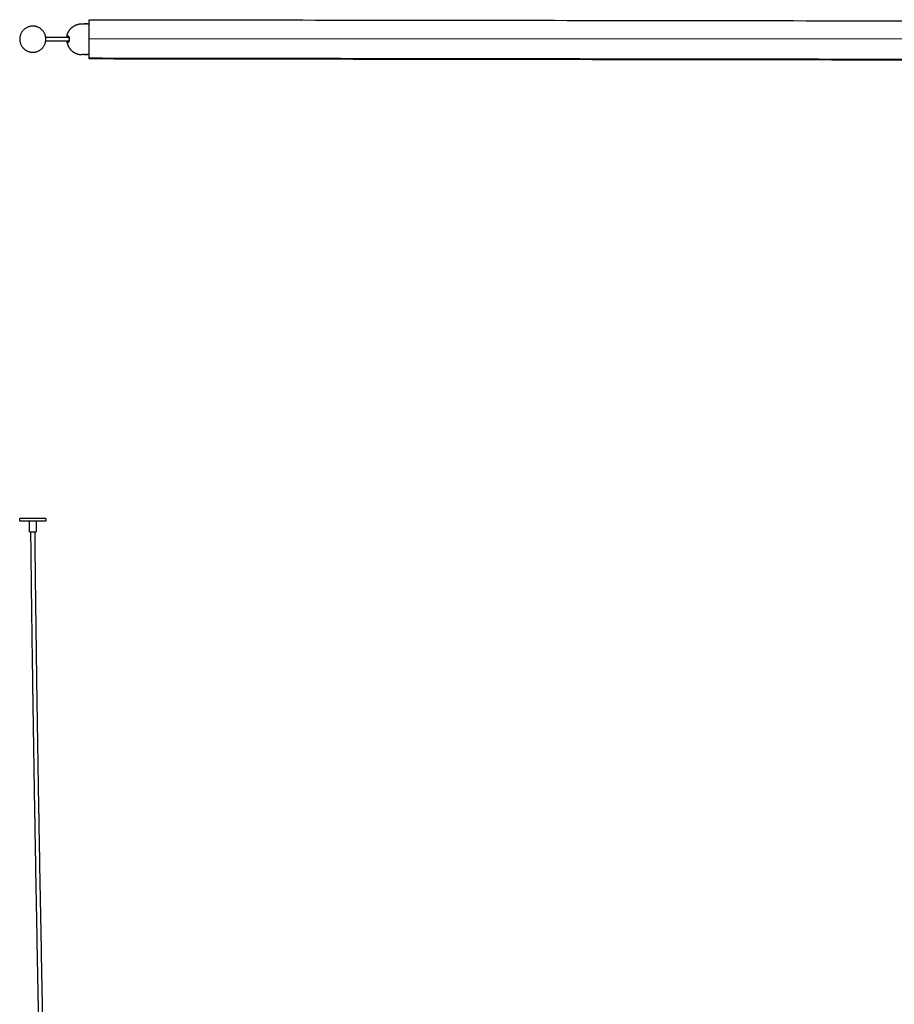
# Model space of a CAD drawing. Header units: millimetres. Extents: x -1080 to 1129, y 3690 to 5607.
# Tile 3 of 9: x -1080 to -428, y 4424 to 5157. Entities that reach past the tile are written whole.
import ezdxf

# ---------------------------------------------------------------- set-up
doc = ezdxf.new("R2010")
doc.units = ezdxf.units.MM
doc.layers.add('Layer 01', color=7, linetype='Continuous')
doc.layers.add('Make2D$Visible$Curvas', color=7, linetype='Continuous')

msp = doc.modelspace()

# ---------------------------------------------------------------- linework, layer by layer
at = {"layer": 'Layer 01'}
msp.add_line((-1028.24, 5143.14), (171.76, 5142.57), dxfattribs=at)
at = {"layer": 'Make2D$Visible$Curvas', "color": 7, "lineweight": -3}
for points, degree in [([(-1028.26, 5157.11), (171.69, 5155.45)], 1), ([(-1028.26, 5156.13), (-1028.26, 5156.61)], 1), ([(-1033.49, 5154.07), (-1031.99, 5154.07)], 1), ([(-1031.21, 5154.01), (-1031.07, 5154.01), (-1030.92, 5154), (-1030.77, 5154)], 3), ([(-1029.49, 5154.07), (-1028.26, 5154.07)], 1), ([(-1028.24, 5142.9), (-1028.24, 5143.14)], 1), ([(-1028.23, 5141.8), (-1028.23, 5142.04)], 1), ([(-1031.99, 5131.07), (-1033.49, 5131.07)], 1), ([(-1030.26, 5131.13), (-1030.4, 5131.14), (-1030.55, 5131.14), (-1030.7, 5131.14)], 3), ([(-1029.49, 5131.07), (-1029.49, 5131.07), (-1029.52, 5131.07), (-1029.58, 5131.08)], 3), ([(-1028.24, 5131.07), (-1029.49, 5131.07)], 1), ([(-1028.21, 5128.34), (-1028.21, 5128.81)], 1), ([(171.74, 5126.68), (-1028.21, 5128.34)], 1), ([(171.75, 5126.18), (-1028.21, 5127.84)], 1), ([(-1079.93, 4783.61), (-1079.93, 4785.61)], 1), ([(-1072.68, 4775.61), (-1072.68, 4783.61)], 1), ([(-1067.68, 4783.61), (-1067.68, 4775.61)], 1), ([(-1060.43, 4785.61), (-1060.43, 4783.61)], 1)]:
    msp.add_open_spline(points, degree=degree, dxfattribs=at)
for points, weights in [([(-1028.26, 5156.61), (-1028.26, 5157.11), (-1028.26, 5157.11)], [1, 0.707106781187, 1]), ([(-1028.24, 5143.14), (-1028.24, 5147.47), (-1028.26, 5156.13)], [1, 0.866025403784, 1]), ([(-1044.76, 5144.82), (-1044.76, 5144.82), (-1043.79, 5144.82)], [1, 0.978210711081, 1]), ([(-1043, 5143.02), (-1043.01, 5142.8), (-1043.01, 5142.57)], [1, 0.999792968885, 1]), ([(-1043.01, 5142.57), (-1043.01, 5142.35), (-1043, 5142.12)], [1, 0.999792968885, 1]), ([(-1028.24, 5131.07), (-1028.24, 5131.07), (-1028.24, 5142.57)], [1, 0.707106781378, 0.999999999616]), ([(-1043.79, 5140.32), (-1044.76, 5140.32), (-1044.76, 5140.32)], [1, 0.978210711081, 1]), ([(-1028.21, 5128.81), (-1028.23, 5137.47), (-1028.23, 5141.8)], [1, 0.866025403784, 1])]:
    msp.add_rational_spline(points, weights, degree=2, dxfattribs=at)
for points, weights, knots in [([(-1060.53, 5143.97), (-1060.43, 5143.27), (-1060.43, 5142.57), (-1060.43, 5132.82), (-1070.18, 5132.82), (-1079.93, 5132.82), (-1079.93, 5142.57), (-1079.93, 5152.32), (-1070.18, 5152.32), (-1061.74, 5152.32), (-1060.53, 5143.97)], [0.947701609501, 0.970974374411, 1, 0.707106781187, 1, 0.707106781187, 1, 0.707106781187, 1, 0.736132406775, 0.947701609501], [-62.778795, -62.778795, -62.778795, -61.261057, -61.261057, -45.945793, -45.945793, -30.630528, -30.630528, -15.315264, -15.315264, -1.517738, -1.517738, -1.517738]), ([(-1044.76, 5144.82), (-1044.56, 5145.84), (-1044.18, 5146.8), (-1043.3, 5149.02), (-1041.62, 5150.7), (-1039.93, 5152.39), (-1037.72, 5153.26), (-1035.68, 5154.07), (-1033.49, 5154.07)], [0.931934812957, 0.907122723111, 0.890165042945, 0.853553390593, 0.853553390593, 0.853553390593, 0.890165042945, 0.926776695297, 1], [2.355097, 2.355097, 2.355097, 4.387102, 4.387102, 9.150558, 9.150558, 13.914014, 13.914014, 18.301116, 18.301116, 18.301116]), ([(-1028.23, 5142.04), (-1028.24, 5142.18), (-1028.24, 5142.47), (-1028.24, 5142.76), (-1028.24, 5142.9)], [1, 0.866025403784, 1, 0.866025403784, 1], [-1.154709, -1.154709, -1.154709, -0.577355, -0.577355, 0, 0, 0]), ([(-1044.76, 5140.32), (-1044.56, 5139.3), (-1044.18, 5138.34), (-1043.98, 5137.83), (-1043.73, 5137.35)], [0.931934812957, 0.907122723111, 0.890165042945, 0.88155206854, 0.874965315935], [2.355097, 2.355097, 2.355097, 4.387102, 4.387102, 5.507716, 5.507716, 5.507716]), ([(-1043.73, 5137.35), (-1042.91, 5135.73), (-1041.62, 5134.44), (-1039.93, 5132.76), (-1037.72, 5131.88), (-1035.68, 5131.07), (-1033.49, 5131.07)], [0.874965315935, 0.853553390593, 0.853553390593, 0.853553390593, 0.890165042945, 0.926776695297, 1], [5.507716, 5.507716, 5.507716, 9.150558, 9.150558, 13.914014, 13.914014, 18.301116, 18.301116, 18.301116]), ([(-1028.21, 5127.84), (-1028.21, 5127.84), (-1028.21, 5127.9), (-1028.21, 5128.05), (-1028.21, 5128.34)], [0.933012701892, 0.933012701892, 1, 0.866025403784, 1], [-0.8660306, -0.8660306, -0.8660306, -0.5773546, -0.5773546, 0, 0, 0]), ([(-1060.43, 4785.61), (-1060.43, 4785.61), (-1070.18, 4785.61), (-1079.93, 4785.61), (-1079.93, 4785.61)], [1, 0.707106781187, 1, 0.707106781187, 1], [-61.261057, -61.261057, -61.261057, -45.945793, -45.945793, -30.630528, -30.630528, -30.630528]), ([(-1060.43, 4783.61), (-1060.43, 4783.61), (-1070.18, 4783.61), (-1079.93, 4783.61), (-1079.93, 4783.61)], [1, 0.707106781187, 1, 0.707106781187, 1], [-61.261057, -61.261057, -61.261057, -45.945793, -45.945793, -30.630528, -30.630528, -30.630528]), ([(-1072.68, 4775.61), (-1072.68, 4775.61), (-1070.18, 4775.61), (-1067.68, 4775.61), (-1067.68, 4775.61)], [1, 0.707106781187, 1, 0.707106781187, 1], [0, 0, 0, 3.926991, 3.926991, 7.853982, 7.853982, 7.853982])]:
    msp.add_rational_spline(points, weights, degree=2, knots=knots, dxfattribs=at)
for points, knots in [([(-1031.99, 5154.07), (-1031.99, 5154.07), (-1031.95, 5154.07), (-1031.89, 5154.06), (-1031.89, 5154.06), (-1031.89, 5154.06)], [0, 0, 0, 0, 0.494393, 0.494393, 0.4943976, 0.4943976, 0.4943976, 0.4943976]), ([(-1029.49, 5154.07), (-1029.49, 5154.07), (-1029.52, 5154.07), (-1029.64, 5154.05), (-1029.74, 5154.05), (-1029.97, 5154.03), (-1030.11, 5154.02), (-1030.41, 5154.01), (-1030.57, 5154), (-1030.82, 5154), (-1030.9, 5154), (-1031.06, 5154.01), (-1031.14, 5154.01), (-1031.37, 5154.02), (-1031.5, 5154.03), (-1031.74, 5154.05), (-1031.83, 5154.05), (-1031.92, 5154.06), (-1031.95, 5154.07), (-1031.98, 5154.07), (-1031.99, 5154.07), (-1031.99, 5154.07)], [0, 0, 0, 0, 0.493806, 0.493806, 0.987612, 0.987612, 1.481418, 1.481418, 1.975223, 1.975223, 2.222126, 2.222126, 2.469029, 2.469029, 2.962835, 2.962835, 3.456641, 3.456641, 3.703544, 3.703544, 3.950447, 3.950447, 3.950447, 3.950447]), ([(-1030.73, 5154), (-1030.57, 5154), (-1030.41, 5154.01), (-1030.26, 5154.01), (-1030.26, 5154.01), (-1030.26, 5154.01)], [1.9821055, 1.9821055, 1.9821055, 1.9821055, 2.4719652, 2.4719652, 2.4727442, 2.4727442, 2.4727442, 2.4727442]), ([(-1060.53, 5143.97), (-1059.97, 5143.97), (-1059.41, 5143.97), (-1058.83, 5143.97), (-1058.49, 5143.97), (-1058.14, 5143.97), (-1057.79, 5143.97), (-1057.46, 5143.97), (-1057.12, 5143.97), (-1056.78, 5143.97), (-1056.46, 5143.97), (-1056.13, 5143.97), (-1055.8, 5143.97), (-1055.65, 5143.97), (-1055.49, 5143.97), (-1055.33, 5143.97), (-1055.18, 5143.97), (-1055.03, 5143.97), (-1054.87, 5143.97), (-1054.73, 5143.97), (-1054.58, 5143.97), (-1054.43, 5143.97), (-1054.29, 5143.97), (-1054.14, 5143.97), (-1054, 5143.97), (-1053.86, 5143.97), (-1053.72, 5143.97), (-1053.58, 5143.97), (-1053.45, 5143.97), (-1053.31, 5143.97), (-1053.18, 5143.97), (-1053.04, 5143.97), (-1052.91, 5143.97), (-1052.78, 5143.97), (-1052.66, 5143.97), (-1052.54, 5143.97), (-1052.41, 5143.97), (-1052.29, 5143.97), (-1052.17, 5143.97), (-1052.05, 5143.97), (-1051.94, 5143.97), (-1051.83, 5143.97), (-1051.71, 5143.97), (-1051.61, 5143.97), (-1051.5, 5143.97), (-1051.39, 5143.97), (-1051.29, 5143.97), (-1051.18, 5143.97), (-1051.08, 5143.97), (-1050.98, 5143.97), (-1050.88, 5143.97), (-1050.78, 5143.97), (-1050.69, 5143.97), (-1050.6, 5143.97), (-1050.51, 5143.97), (-1050.42, 5143.97), (-1050.33, 5143.97), (-1050.24, 5143.97), (-1050.16, 5143.97), (-1050.07, 5143.97), (-1049.99, 5143.97), (-1049.91, 5143.97), (-1049.83, 5143.97), (-1049.75, 5143.97), (-1049.67, 5143.97), (-1049.6, 5143.97), (-1049.52, 5143.97), (-1049.45, 5143.97), (-1049.38, 5143.97), (-1049.31, 5143.97), (-1049.24, 5143.97), (-1049.17, 5143.97), (-1049.11, 5143.97), (-1049.04, 5143.97), (-1048.98, 5143.97), (-1048.92, 5143.97), (-1048.86, 5143.97), (-1048.8, 5143.97), (-1048.74, 5143.97), (-1048.68, 5143.97), (-1048.62, 5143.97), (-1048.57, 5143.97), (-1048.51, 5143.97), (-1048.46, 5143.97), (-1048.41, 5143.97), (-1048.36, 5143.97), (-1048.31, 5143.97), (-1048.26, 5143.97), (-1048.21, 5143.97), (-1048.17, 5143.97), (-1048.12, 5143.97), (-1048.08, 5143.97), (-1048.03, 5143.97), (-1047.99, 5143.97), (-1047.95, 5143.97), (-1047.91, 5143.97), (-1047.86, 5143.97), (-1047.83, 5143.97), (-1047.79, 5143.97), (-1047.75, 5143.97), (-1047.71, 5143.97), (-1047.68, 5143.97), (-1047.64, 5143.97), (-1047.61, 5143.97), (-1047.57, 5143.97), (-1047.54, 5143.97), (-1047.51, 5143.97), (-1047.48, 5143.97), (-1047.45, 5143.97), (-1047.42, 5143.97), (-1047.39, 5143.97), (-1047.36, 5143.97), (-1047.33, 5143.97), (-1047.3, 5143.97), (-1047.27, 5143.97), (-1047.25, 5143.97), (-1047.22, 5143.97), (-1047.2, 5143.97), (-1047.17, 5143.97), (-1047.15, 5143.97), (-1047.12, 5143.97), (-1047.11, 5143.97), (-1047.1, 5143.97), (-1047.09, 5143.97), (-1047.08, 5143.97), (-1047.07, 5143.97), (-1047.06, 5143.97), (-1047.04, 5143.97), (-1047.03, 5143.97), (-1047.02, 5143.97), (-1047.01, 5143.97), (-1047, 5143.97), (-1046.99, 5143.97), (-1046.98, 5143.97), (-1046.97, 5143.97), (-1046.96, 5143.97), (-1046.95, 5143.97), (-1046.94, 5143.97), (-1046.93, 5143.97), (-1046.92, 5143.97), (-1046.91, 5143.97), (-1046.9, 5143.97), (-1046.89, 5143.97), (-1046.88, 5143.97), (-1046.87, 5143.97), (-1046.86, 5143.97), (-1046.85, 5143.97), (-1046.84, 5143.97), (-1046.83, 5143.97), (-1046.82, 5143.97), (-1046.82, 5143.97), (-1046.81, 5143.97), (-1046.8, 5143.97), (-1046.79, 5143.97), (-1046.78, 5143.97), (-1046.77, 5143.97), (-1046.76, 5143.97), (-1046.75, 5143.97), (-1046.74, 5143.97), (-1046.74, 5143.97), (-1046.73, 5143.97), (-1046.72, 5143.97), (-1046.71, 5143.97), (-1046.7, 5143.97), (-1046.69, 5143.97), (-1046.68, 5143.97), (-1046.68, 5143.97), (-1046.67, 5143.97), (-1046.66, 5143.97), (-1046.64, 5143.97), (-1046.63, 5143.97), (-1046.61, 5143.97), (-1046.6, 5143.97), (-1046.59, 5143.97), (-1046.58, 5143.97), (-1046.58, 5143.97), (-1046.57, 5143.97), (-1046.56, 5143.97), (-1046.55, 5143.97), (-1046.54, 5143.97), (-1046.53, 5143.97), (-1046.52, 5143.97), (-1046.52, 5143.97), (-1046.51, 5143.97), (-1046.5, 5143.97), (-1046.49, 5143.97), (-1046.48, 5143.97), (-1046.47, 5143.97), (-1046.47, 5143.97), (-1046.46, 5143.97), (-1046.44, 5143.97), (-1046.42, 5143.97), (-1046.41, 5143.97), (-1046.39, 5143.97), (-1046.37, 5143.97), (-1046.35, 5143.97), (-1046.33, 5143.97), (-1046.32, 5143.97), (-1046.3, 5143.97), (-1046.28, 5143.97), (-1046.26, 5143.97), (-1046.24, 5143.97), (-1046.22, 5143.97), (-1046.2, 5143.97), (-1046.18, 5143.97), (-1046.16, 5143.97), (-1046.14, 5143.97), (-1046.12, 5143.97), (-1046.1, 5143.97), (-1046.08, 5143.97), (-1046.06, 5143.97), (-1046.04, 5143.97), (-1046.01, 5143.97), (-1045.99, 5143.97), (-1045.97, 5143.97), (-1045.94, 5143.97), (-1045.92, 5143.97), (-1045.89, 5143.97), (-1045.87, 5143.97), (-1045.84, 5143.97), (-1045.82, 5143.97), (-1045.79, 5143.97), (-1045.76, 5143.97), (-1045.74, 5143.97), (-1045.71, 5143.97), (-1045.68, 5143.97), (-1045.65, 5143.97), (-1045.62, 5143.97), (-1045.59, 5143.97), (-1045.56, 5143.97), (-1045.53, 5143.97), (-1045.5, 5143.97), (-1045.47, 5143.97), (-1045.43, 5143.97), (-1045.4, 5143.97), (-1045.37, 5143.97), (-1045.33, 5143.97), (-1045.3, 5143.97), (-1045.26, 5143.97), (-1045.22, 5143.97), (-1045.18, 5143.97), (-1045.15, 5143.97), (-1045.11, 5143.97), (-1045.07, 5143.97), (-1045.03, 5143.97), (-1044.99, 5143.97), (-1044.94, 5143.97), (-1044.9, 5143.97), (-1044.86, 5143.97), (-1044.81, 5143.97), (-1044.77, 5143.97), (-1044.72, 5143.97), (-1044.67, 5143.97), (-1044.62, 5143.97), (-1044.58, 5143.97), (-1044.53, 5143.97), (-1044.48, 5143.97), (-1044.42, 5143.97), (-1044.37, 5143.97), (-1044.32, 5143.97), (-1044.26, 5143.97), (-1044.21, 5143.97), (-1044.15, 5143.97), (-1044.1, 5143.97), (-1044.04, 5143.97), (-1043.98, 5143.97), (-1043.92, 5143.97), (-1043.86, 5143.97), (-1043.8, 5143.97), (-1043.73, 5143.97), (-1043.67, 5143.97), (-1043.6, 5143.97), (-1043.54, 5143.97), (-1043.47, 5143.97), (-1043.4, 5143.97), (-1043.33, 5143.97), (-1043.26, 5143.97), (-1043.21, 5143.97), (-1043.16, 5143.97), (-1043.11, 5143.97)], [703.17595, 703.17595, 703.17595, 703.17595, 776.355722, 776.355722, 776.355722, 819.9316, 819.9316, 819.9316, 861.596065, 861.596065, 861.596065, 901.126252, 901.126252, 901.126252, 920.021618, 920.021618, 920.021618, 938.300596, 938.300596, 938.300596, 955.935546, 955.935546, 955.935546, 972.898588, 972.898588, 972.898588, 989.332667, 989.332667, 989.332667, 1005.362487, 1005.362487, 1005.362487, 1020.653488, 1020.653488, 1020.653488, 1035.220158, 1035.220158, 1035.220158, 1049.080863, 1049.080863, 1049.080863, 1062.254501, 1062.254501, 1062.254501, 1074.756858, 1074.756858, 1074.756858, 1086.607229, 1086.607229, 1086.607229, 1097.822766, 1097.822766, 1097.822766, 1108.421228, 1108.421228, 1108.421228, 1118.420891, 1118.420891, 1118.420891, 1127.839462, 1127.839462, 1127.839462, 1136.694422, 1136.694422, 1136.694422, 1145.004074, 1145.004074, 1145.004074, 1152.785933, 1152.785933, 1152.785933, 1160.05634, 1160.05634, 1160.05634, 1166.833784, 1166.833784, 1166.833784, 1173.137703, 1173.137703, 1173.137703, 1178.986097, 1178.986097, 1178.986097, 1184.392436, 1184.392436, 1184.392436, 1189.378596, 1189.378596, 1189.378596, 1193.96211, 1193.96211, 1193.96211, 1198.159332, 1198.159332, 1198.159332, 1201.989207, 1201.989207, 1201.989207, 1205.467205, 1205.467205, 1205.467205, 1208.615783, 1208.615783, 1208.615783, 1211.447362, 1211.447362, 1211.447362, 1213.982076, 1213.982076, 1213.982076, 1216.238962, 1216.238962, 1216.238962, 1218.234192, 1218.234192, 1218.234192, 1219.984656, 1219.984656, 1219.984656, 1221.51192, 1221.51192, 1221.51192, 1222.19558, 1222.19558, 1222.19558, 1222.829196, 1222.829196, 1222.829196, 1223.416837, 1223.416837, 1223.416837, 1223.957547, 1223.957547, 1223.957547, 1224.455645, 1224.455645, 1224.455645, 1224.912956, 1224.912956, 1224.912956, 1225.332373, 1225.332373, 1225.332373, 1225.715688, 1225.715688, 1225.715688, 1226.063313, 1226.063313, 1226.063313, 1226.37914, 1226.37914, 1226.37914, 1226.666066, 1226.666066, 1226.666066, 1226.925538, 1226.925538, 1226.925538, 1227.160708, 1227.160708, 1227.160708, 1227.37219, 1227.37219, 1227.37219, 1227.561537, 1227.561537, 1227.561537, 1227.73497, 1227.73497, 1227.73497, 1228.031099, 1228.031099, 1228.031099, 1228.160568, 1228.160568, 1228.160568, 1228.281412, 1228.281412, 1228.281412, 1228.394893, 1228.394893, 1228.394893, 1228.502468, 1228.502468, 1228.502468, 1228.607175, 1228.607175, 1228.607175, 1228.710528, 1228.710528, 1228.710528, 1228.91269, 1228.91269, 1228.91269, 1229.109617, 1229.109617, 1229.109617, 1229.299911, 1229.299911, 1229.299911, 1229.484871, 1229.484871, 1229.484871, 1229.665839, 1229.665839, 1229.665839, 1229.841996, 1229.841996, 1229.841996, 1230.013056, 1230.013056, 1230.013056, 1230.179145, 1230.179145, 1230.179145, 1230.343696, 1230.343696, 1230.343696, 1230.50347, 1230.50347, 1230.50347, 1230.660855, 1230.660855, 1230.660855, 1230.815093, 1230.815093, 1230.815093, 1230.967733, 1230.967733, 1230.967733, 1231.120958, 1231.120958, 1231.120958, 1231.271524, 1231.271524, 1231.271524, 1231.422426, 1231.422426, 1231.422426, 1231.574414, 1231.574414, 1231.574414, 1231.72809, 1231.72809, 1231.72809, 1231.882856, 1231.882856, 1231.882856, 1232.041523, 1232.041523, 1232.041523, 1232.204336, 1232.204336, 1232.204336, 1232.370614, 1232.370614, 1232.370614, 1232.542199, 1232.542199, 1232.542199, 1232.720811, 1232.720811, 1232.720811, 1232.902435, 1232.902435, 1232.902435, 1233.092927, 1233.092927, 1233.092927, 1233.292969, 1233.292969, 1233.292969, 1233.497177, 1233.497177, 1233.497177, 1233.711979, 1233.711979, 1233.711979, 1233.869305, 1233.869305, 1233.869305, 1233.869305]), ([(-1043, 5143.02), (-1043, 5143.15), (-1043, 5143.27), (-1043.02, 5143.51), (-1043.04, 5143.63), (-1043.1, 5143.97), (-1043.16, 5144.16), (-1043.27, 5144.41), (-1043.31, 5144.48), (-1043.4, 5144.6), (-1043.45, 5144.65), (-1043.54, 5144.74), (-1043.59, 5144.77), (-1043.69, 5144.81), (-1043.74, 5144.82), (-1043.79, 5144.82)], [0, 0, 0, 0, 0.37557, 0.37557, 0.75114, 0.75114, 1.502279, 1.502279, 1.877849, 1.877849, 2.253419, 2.253419, 2.628989, 2.628989, 3.004559, 3.004559, 3.004559, 3.004559]), ([(-1043.79, 5144.82), (-1043.69, 5144.82), (-1043.59, 5144.78), (-1043.4, 5144.61), (-1043.31, 5144.49), (-1043.2, 5144.25), (-1043.16, 5144.16), (-1043.1, 5143.96), (-1043.08, 5143.86), (-1043.04, 5143.63), (-1043.02, 5143.51), (-1043, 5143.27), (-1043, 5143.15), (-1043, 5143.02)], [0, 0, 0, 0, 0.751676, 0.751676, 1.503353, 1.503353, 1.879191, 1.879191, 2.255029, 2.255029, 2.630868, 2.630868, 3.006706, 3.006706, 3.006706, 3.006706]), ([(-1043, 5142.12), (-1043, 5142), (-1043, 5141.87), (-1043.02, 5141.63), (-1043.04, 5141.51), (-1043.1, 5141.18), (-1043.16, 5140.98), (-1043.27, 5140.74), (-1043.31, 5140.66), (-1043.4, 5140.54), (-1043.45, 5140.49), (-1043.54, 5140.41), (-1043.59, 5140.37), (-1043.69, 5140.33), (-1043.74, 5140.32), (-1043.79, 5140.32)], [0, 0, 0, 0, 0.37557, 0.37557, 0.75114, 0.75114, 1.502279, 1.502279, 1.877849, 1.877849, 2.253419, 2.253419, 2.628989, 2.628989, 3.004559, 3.004559, 3.004559, 3.004559]), ([(-1043.79, 5140.32), (-1043.69, 5140.32), (-1043.59, 5140.36), (-1043.4, 5140.53), (-1043.31, 5140.65), (-1043.2, 5140.9), (-1043.16, 5140.99), (-1043.1, 5141.18), (-1043.08, 5141.29), (-1043.04, 5141.51), (-1043.02, 5141.63), (-1043, 5141.87), (-1043, 5141.99), (-1043, 5142.12)], [0, 0, 0, 0, 0.751676, 0.751676, 1.503353, 1.503353, 1.879191, 1.879191, 2.255029, 2.255029, 2.630868, 2.630868, 3.006706, 3.006706, 3.006706, 3.006706]), ([(-1043.11, 5141.17), (-1043.16, 5141.17), (-1043.21, 5141.17), (-1043.26, 5141.17), (-1043.33, 5141.17), (-1043.4, 5141.17), (-1043.47, 5141.17), (-1043.54, 5141.17), (-1043.6, 5141.17), (-1043.67, 5141.17), (-1043.73, 5141.17), (-1043.8, 5141.17), (-1043.86, 5141.17), (-1043.92, 5141.17), (-1043.98, 5141.17), (-1044.04, 5141.17), (-1044.1, 5141.17), (-1044.15, 5141.17), (-1044.21, 5141.17), (-1044.26, 5141.17), (-1044.32, 5141.17), (-1044.37, 5141.17), (-1044.42, 5141.17), (-1044.48, 5141.17), (-1044.53, 5141.17), (-1044.58, 5141.17), (-1044.62, 5141.17), (-1044.67, 5141.17), (-1044.72, 5141.17), (-1044.77, 5141.17), (-1044.81, 5141.17), (-1044.86, 5141.17), (-1044.9, 5141.17), (-1044.94, 5141.17), (-1044.99, 5141.17), (-1045.03, 5141.17), (-1045.07, 5141.17), (-1045.11, 5141.17), (-1045.15, 5141.17), (-1045.18, 5141.17), (-1045.22, 5141.17), (-1045.26, 5141.17), (-1045.3, 5141.17), (-1045.33, 5141.17), (-1045.37, 5141.17), (-1045.4, 5141.17), (-1045.43, 5141.17), (-1045.47, 5141.17), (-1045.5, 5141.17), (-1045.53, 5141.17), (-1045.56, 5141.17), (-1045.59, 5141.17), (-1045.62, 5141.17), (-1045.65, 5141.17), (-1045.68, 5141.17), (-1045.71, 5141.17), (-1045.74, 5141.17), (-1045.76, 5141.17), (-1045.79, 5141.17), (-1045.82, 5141.17), (-1045.84, 5141.17), (-1045.87, 5141.17), (-1045.89, 5141.17), (-1045.92, 5141.17), (-1045.94, 5141.17), (-1045.97, 5141.17), (-1045.99, 5141.17), (-1046.01, 5141.17), (-1046.04, 5141.17), (-1046.06, 5141.17), (-1046.08, 5141.17), (-1046.1, 5141.17), (-1046.12, 5141.17), (-1046.14, 5141.17), (-1046.16, 5141.17), (-1046.18, 5141.17), (-1046.2, 5141.17), (-1046.22, 5141.17), (-1046.24, 5141.17), (-1046.26, 5141.17), (-1046.28, 5141.17), (-1046.3, 5141.17), (-1046.32, 5141.17), (-1046.33, 5141.17), (-1046.35, 5141.17), (-1046.37, 5141.17), (-1046.39, 5141.17), (-1046.41, 5141.17), (-1046.42, 5141.17), (-1046.44, 5141.17), (-1046.46, 5141.17), (-1046.47, 5141.17), (-1046.47, 5141.17), (-1046.48, 5141.17), (-1046.49, 5141.17), (-1046.5, 5141.17), (-1046.51, 5141.17), (-1046.52, 5141.17), (-1046.52, 5141.17), (-1046.53, 5141.17), (-1046.54, 5141.17), (-1046.55, 5141.17), (-1046.56, 5141.17), (-1046.57, 5141.17), (-1046.58, 5141.17), (-1046.58, 5141.17), (-1046.59, 5141.17), (-1046.6, 5141.17), (-1046.61, 5141.17), (-1046.63, 5141.17), (-1046.64, 5141.17), (-1046.66, 5141.17), (-1046.67, 5141.17), (-1046.68, 5141.17), (-1046.68, 5141.17), (-1046.69, 5141.17), (-1046.7, 5141.17), (-1046.71, 5141.17), (-1046.72, 5141.17), (-1046.73, 5141.17), (-1046.74, 5141.17), (-1046.74, 5141.17), (-1046.75, 5141.17), (-1046.76, 5141.17), (-1046.77, 5141.17), (-1046.78, 5141.17), (-1046.79, 5141.17), (-1046.8, 5141.17), (-1046.81, 5141.17), (-1046.82, 5141.17), (-1046.82, 5141.17), (-1046.83, 5141.17), (-1046.84, 5141.17), (-1046.85, 5141.17), (-1046.86, 5141.17), (-1046.87, 5141.17), (-1046.88, 5141.17), (-1046.89, 5141.17), (-1046.9, 5141.17), (-1046.91, 5141.17), (-1046.92, 5141.17), (-1046.93, 5141.17), (-1046.94, 5141.17), (-1046.95, 5141.17), (-1046.96, 5141.17), (-1046.97, 5141.17), (-1046.98, 5141.17), (-1046.99, 5141.17), (-1047, 5141.17), (-1047.01, 5141.17), (-1047.02, 5141.17), (-1047.03, 5141.17), (-1047.04, 5141.17), (-1047.06, 5141.17), (-1047.07, 5141.17), (-1047.08, 5141.17), (-1047.09, 5141.17), (-1047.1, 5141.17), (-1047.11, 5141.17), (-1047.12, 5141.17), (-1047.15, 5141.17), (-1047.17, 5141.17), (-1047.2, 5141.17), (-1047.22, 5141.17), (-1047.25, 5141.17), (-1047.27, 5141.17), (-1047.3, 5141.17), (-1047.33, 5141.17), (-1047.36, 5141.17), (-1047.39, 5141.17), (-1047.42, 5141.17), (-1047.45, 5141.17), (-1047.48, 5141.17), (-1047.51, 5141.17), (-1047.54, 5141.17), (-1047.57, 5141.17), (-1047.61, 5141.17), (-1047.64, 5141.17), (-1047.68, 5141.17), (-1047.71, 5141.17), (-1047.75, 5141.17), (-1047.79, 5141.17), (-1047.83, 5141.17), (-1047.86, 5141.17), (-1047.91, 5141.17), (-1047.95, 5141.17), (-1047.99, 5141.17), (-1048.03, 5141.17), (-1048.08, 5141.17), (-1048.12, 5141.17), (-1048.17, 5141.17), (-1048.21, 5141.17), (-1048.26, 5141.17), (-1048.31, 5141.17), (-1048.36, 5141.17), (-1048.41, 5141.17), (-1048.46, 5141.17), (-1048.51, 5141.17), (-1048.57, 5141.17), (-1048.62, 5141.17), (-1048.68, 5141.17), (-1048.74, 5141.17), (-1048.8, 5141.17), (-1048.86, 5141.17), (-1048.92, 5141.17), (-1048.98, 5141.17), (-1049.04, 5141.17), (-1049.11, 5141.17), (-1049.17, 5141.17), (-1049.24, 5141.17), (-1049.31, 5141.17), (-1049.38, 5141.17), (-1049.45, 5141.17), (-1049.52, 5141.17), (-1049.6, 5141.17), (-1049.67, 5141.17), (-1049.75, 5141.17), (-1049.83, 5141.17), (-1049.91, 5141.17), (-1049.99, 5141.17), (-1050.07, 5141.17), (-1050.16, 5141.17), (-1050.24, 5141.17), (-1050.33, 5141.17), (-1050.42, 5141.17), (-1050.51, 5141.17), (-1050.6, 5141.17), (-1050.69, 5141.17), (-1050.78, 5141.17), (-1050.88, 5141.17), (-1050.98, 5141.17), (-1051.08, 5141.17), (-1051.18, 5141.17), (-1051.29, 5141.17), (-1051.39, 5141.17), (-1051.5, 5141.17), (-1051.61, 5141.17), (-1051.71, 5141.17), (-1051.83, 5141.17), (-1051.94, 5141.17), (-1052.05, 5141.17), (-1052.17, 5141.17), (-1052.29, 5141.17), (-1052.41, 5141.17), (-1052.54, 5141.17), (-1052.66, 5141.17), (-1052.78, 5141.17), (-1052.91, 5141.17), (-1053.04, 5141.17), (-1053.18, 5141.17), (-1053.31, 5141.17), (-1053.45, 5141.17), (-1053.58, 5141.17), (-1053.72, 5141.17), (-1053.86, 5141.17), (-1054, 5141.17), (-1054.14, 5141.17), (-1054.29, 5141.17), (-1054.43, 5141.17), (-1054.58, 5141.17), (-1054.73, 5141.17), (-1054.87, 5141.17), (-1055.03, 5141.17), (-1055.18, 5141.17), (-1055.33, 5141.17), (-1055.49, 5141.17), (-1055.65, 5141.17), (-1055.8, 5141.17), (-1056.13, 5141.17), (-1056.46, 5141.17), (-1056.78, 5141.17), (-1057.12, 5141.17), (-1057.46, 5141.17), (-1057.79, 5141.17), (-1058.14, 5141.17), (-1058.49, 5141.17), (-1058.83, 5141.17), (-1059.41, 5141.17), (-1059.97, 5141.17), (-1060.53, 5141.17)], [3.635039, 3.635039, 3.635039, 3.635039, 3.79236, 3.79236, 3.79236, 4.007163, 4.007163, 4.007163, 4.21137, 4.21137, 4.21137, 4.411413, 4.411413, 4.411413, 4.601905, 4.601905, 4.601905, 4.783529, 4.783529, 4.783529, 4.96214, 4.96214, 4.96214, 5.133725, 5.133725, 5.133725, 5.300003, 5.300003, 5.300003, 5.462817, 5.462817, 5.462817, 5.621484, 5.621484, 5.621484, 5.776249, 5.776249, 5.776249, 5.929925, 5.929925, 5.929925, 6.081913, 6.081913, 6.081913, 6.232815, 6.232815, 6.232815, 6.383382, 6.383382, 6.383382, 6.536607, 6.536607, 6.536607, 6.689247, 6.689247, 6.689247, 6.843485, 6.843485, 6.843485, 7.00087, 7.00087, 7.00087, 7.160644, 7.160644, 7.160644, 7.325195, 7.325195, 7.325195, 7.491284, 7.491284, 7.491284, 7.662344, 7.662344, 7.662344, 7.8385, 7.8385, 7.8385, 8.019469, 8.019469, 8.019469, 8.204429, 8.204429, 8.204429, 8.394722, 8.394722, 8.394722, 8.591649, 8.591649, 8.591649, 8.793812, 8.793812, 8.793812, 8.897165, 8.897165, 8.897165, 9.001872, 9.001872, 9.001872, 9.109447, 9.109447, 9.109447, 9.222928, 9.222928, 9.222928, 9.343772, 9.343772, 9.343772, 9.47324, 9.47324, 9.47324, 9.76937, 9.76937, 9.76937, 9.942802, 9.942802, 9.942802, 10.13215, 10.13215, 10.13215, 10.343632, 10.343632, 10.343632, 10.578802, 10.578802, 10.578802, 10.838274, 10.838274, 10.838274, 11.125199, 11.125199, 11.125199, 11.441026, 11.441026, 11.441026, 11.788651, 11.788651, 11.788651, 12.171967, 12.171967, 12.171967, 12.591384, 12.591384, 12.591384, 13.048694, 13.048694, 13.048694, 13.546793, 13.546793, 13.546793, 14.087503, 14.087503, 14.087503, 14.675144, 14.675144, 14.675144, 15.308759, 15.308759, 15.308759, 15.99242, 15.99242, 15.99242, 17.519684, 17.519684, 17.519684, 19.270147, 19.270147, 19.270147, 21.265378, 21.265378, 21.265378, 23.522263, 23.522263, 23.522263, 26.056977, 26.056977, 26.056977, 28.888557, 28.888557, 28.888557, 32.037135, 32.037135, 32.037135, 35.515133, 35.515133, 35.515133, 39.345008, 39.345008, 39.345008, 43.54223, 43.54223, 43.54223, 48.125744, 48.125744, 48.125744, 53.111904, 53.111904, 53.111904, 58.518242, 58.518242, 58.518242, 64.366637, 64.366637, 64.366637, 70.670556, 70.670556, 70.670556, 77.447999, 77.447999, 77.447999, 84.718406, 84.718406, 84.718406, 92.500266, 92.500266, 92.500266, 100.809918, 100.809918, 100.809918, 109.664878, 109.664878, 109.664878, 119.083449, 119.083449, 119.083449, 129.083112, 129.083112, 129.083112, 139.681574, 139.681574, 139.681574, 150.897111, 150.897111, 150.897111, 162.747482, 162.747482, 162.747482, 175.249839, 175.249839, 175.249839, 188.423477, 188.423477, 188.423477, 202.284181, 202.284181, 202.284181, 216.850852, 216.850852, 216.850852, 232.141853, 232.141853, 232.141853, 248.171672, 248.171672, 248.171672, 264.605751, 264.605751, 264.605751, 281.568794, 281.568794, 281.568794, 299.203743, 299.203743, 299.203743, 317.482721, 317.482721, 317.482721, 336.378087, 336.378087, 336.378087, 375.908275, 375.908275, 375.908275, 417.57274, 417.57274, 417.57274, 461.148617, 461.148617, 461.148617, 534.328553, 534.328553, 534.328553, 534.328553]), ([(-1031.99, 5131.07), (-1031.99, 5131.07), (-1031.95, 5131.07), (-1031.83, 5131.09), (-1031.73, 5131.1), (-1031.5, 5131.11), (-1031.37, 5131.12), (-1031.06, 5131.14), (-1030.9, 5131.14), (-1030.65, 5131.14), (-1030.57, 5131.14), (-1030.41, 5131.13), (-1030.33, 5131.13), (-1030.11, 5131.12), (-1029.97, 5131.11), (-1029.74, 5131.1), (-1029.64, 5131.09), (-1029.55, 5131.08), (-1029.53, 5131.08), (-1029.49, 5131.07), (-1029.49, 5131.07), (-1029.49, 5131.07)], [0, 0, 0, 0, 0.493806, 0.493806, 0.987612, 0.987612, 1.481418, 1.481418, 1.975223, 1.975223, 2.222126, 2.222126, 2.469029, 2.469029, 2.962835, 2.962835, 3.456641, 3.456641, 3.703544, 3.703544, 3.950447, 3.950447, 3.950447, 3.950447]), ([(-1030.74, 5131.14), (-1030.9, 5131.14), (-1031.06, 5131.14), (-1031.21, 5131.13), (-1031.21, 5131.13), (-1031.21, 5131.13)], [1.9821028, 1.9821028, 1.9821028, 1.9821028, 2.4719652, 2.4719652, 2.4727436, 2.4727436, 2.4727436, 2.4727436]), ([(-1044.38, 3704.02), (-1044.42, 3704.03), (-1044.47, 3704.05), (-1044.52, 3704.06), (-1044.59, 3704.09), (-1044.66, 3704.12), (-1044.74, 3704.15), (-1044.81, 3704.18), (-1044.88, 3704.21), (-1044.96, 3704.24), (-1045.03, 3704.28), (-1045.1, 3704.31), (-1045.17, 3704.35), (-1045.23, 3704.38), (-1045.3, 3704.42), (-1045.37, 3704.46), (-1045.44, 3704.49), (-1045.5, 3704.54), (-1045.57, 3704.58), (-1045.63, 3704.62), (-1045.7, 3704.66), (-1045.76, 3704.71), (-1045.82, 3704.75), (-1045.88, 3704.8), (-1045.94, 3704.84), (-1046, 3704.89), (-1046.06, 3704.94), (-1046.11, 3704.99), (-1046.17, 3705.04), (-1046.23, 3705.09), (-1046.28, 3705.14), (-1046.33, 3705.2), (-1046.38, 3705.25), (-1046.43, 3705.31), (-1046.48, 3705.36), (-1046.53, 3705.42), (-1046.58, 3705.47), (-1046.63, 3705.53), (-1046.67, 3705.59), (-1046.72, 3705.65), (-1046.76, 3705.71), (-1046.8, 3705.77), (-1046.84, 3705.83), (-1046.88, 3705.89), (-1046.92, 3705.95), (-1046.96, 3706.01), (-1047, 3706.07), (-1047.03, 3706.13), (-1047.07, 3706.19), (-1047.1, 3706.26), (-1047.14, 3706.32), (-1047.17, 3706.38), (-1047.2, 3706.45), (-1047.23, 3706.51), (-1047.26, 3706.58), (-1047.29, 3706.64), (-1047.32, 3706.71), (-1047.35, 3706.77), (-1047.37, 3706.84), (-1047.4, 3706.9), (-1047.43, 3706.97), (-1047.45, 3707.03), (-1047.48, 3707.1), (-1047.5, 3707.17), (-1047.52, 3707.23), (-1047.55, 3707.3), (-1047.57, 3707.37), (-1047.59, 3707.44), (-1047.61, 3707.51), (-1047.64, 3707.57), (-1047.66, 3707.64), (-1047.68, 3707.71), (-1047.7, 3707.78), (-1047.72, 3707.85), (-1047.74, 3707.92), (-1047.76, 3707.99), (-1047.78, 3708.06), (-1047.79, 3708.13), (-1047.81, 3708.2), (-1047.82, 3708.24), (-1047.83, 3708.28), (-1047.84, 3708.31), (-1047.85, 3708.35), (-1047.86, 3708.39), (-1047.87, 3708.42), (-1047.88, 3708.46), (-1047.89, 3708.5), (-1047.9, 3708.54), (-1047.91, 3708.58), (-1047.92, 3708.63), (-1047.93, 3708.67), (-1047.94, 3708.72), (-1047.95, 3708.76), (-1047.96, 3708.81), (-1047.97, 3708.86), (-1047.97, 3708.91), (-1047.98, 3708.96), (-1048.01, 3709.07), (-1048.02, 3709.18), (-1048.04, 3709.29), (-1048.05, 3709.35), (-1048.06, 3709.42), (-1048.07, 3709.48), (-1048.08, 3709.55), (-1048.09, 3709.62), (-1048.1, 3709.69), (-1048.11, 3709.76), (-1048.12, 3709.84), (-1048.13, 3709.91), (-1048.14, 3710), (-1048.14, 3710.08), (-1048.15, 3710.16), (-1048.16, 3710.25), (-1048.17, 3710.34), (-1048.18, 3710.43), (-1048.19, 3710.53), (-1048.2, 3710.63), (-1048.21, 3710.73), (-1048.22, 3710.84), (-1048.23, 3710.94), (-1048.24, 3711.05), (-1048.25, 3711.17), (-1048.26, 3711.29), (-1048.27, 3711.41), (-1048.28, 3711.54), (-1048.29, 3711.67), (-1048.3, 3711.8), (-1048.31, 3711.94), (-1048.32, 3712.08), (-1048.33, 3712.22), (-1048.34, 3712.37), (-1048.35, 3712.53), (-1048.36, 3712.68), (-1048.37, 3712.85), (-1048.38, 3713.02), (-1048.39, 3713.18), (-1048.4, 3713.37), (-1048.41, 3713.55), (-1048.42, 3713.73), (-1048.43, 3713.93), (-1048.44, 3714.12), (-1048.45, 3714.32), (-1048.46, 3714.53), (-1048.48, 3714.74), (-1048.49, 3714.96), (-1048.5, 3715.18), (-1048.51, 3715.41), (-1048.52, 3715.64), (-1048.55, 3716.15), (-1048.57, 3716.66), (-1048.6, 3717.17), (-1048.62, 3717.76), (-1048.65, 3718.34), (-1048.67, 3718.93), (-1048.7, 3719.59), (-1048.73, 3720.26), (-1048.76, 3720.92), (-1048.79, 3721.68), (-1048.82, 3722.43), (-1048.84, 3723.18), (-1048.88, 3724.03), (-1048.91, 3724.87), (-1048.94, 3725.72), (-1048.97, 3726.66), (-1049.01, 3727.6), (-1049.04, 3728.55), (-1049.08, 3729.6), (-1049.11, 3730.65), (-1049.15, 3731.7), (-1049.19, 3732.86), (-1049.23, 3734.01), (-1049.26, 3735.17), (-1049.3, 3736.45), (-1049.35, 3737.73), (-1049.39, 3739), (-1049.43, 3740.4), (-1049.47, 3741.8), (-1049.52, 3743.2), (-1049.57, 3744.73), (-1049.61, 3746.25), (-1049.66, 3747.78), (-1049.71, 3749.44), (-1049.76, 3751.11), (-1049.81, 3752.77), (-1049.86, 3754.57), (-1049.91, 3756.37), (-1049.97, 3758.17), (-1050.02, 3760.12), (-1050.08, 3762.07), (-1050.14, 3764.02), (-1050.2, 3766.12), (-1050.26, 3768.22), (-1050.32, 3770.32), (-1050.38, 3772.58), (-1050.44, 3774.84), (-1050.51, 3777.09), (-1050.57, 3779.52), (-1050.64, 3781.94), (-1050.71, 3784.36), (-1050.78, 3786.96), (-1050.85, 3789.55), (-1050.92, 3792.14), (-1051, 3794.91), (-1051.07, 3797.68), (-1051.15, 3800.45), (-1051.23, 3803.4), (-1051.31, 3806.35), (-1051.39, 3809.3), (-1051.47, 3812.44), (-1051.56, 3815.58), (-1051.64, 3818.72), (-1051.73, 3822.05), (-1051.82, 3825.38), (-1051.9, 3828.71), (-1052, 3832.24), (-1052.09, 3835.78), (-1052.18, 3839.31), (-1052.28, 3843.05), (-1052.38, 3846.78), (-1052.48, 3850.52), (-1052.58, 3854.47), (-1052.69, 3858.42), (-1052.79, 3862.37), (-1052.9, 3866.53), (-1053, 3870.7), (-1053.11, 3874.86), (-1053.23, 3879.25), (-1053.34, 3883.64), (-1053.45, 3888.03), (-1053.57, 3892.65), (-1053.69, 3897.27), (-1053.81, 3901.89), (-1053.93, 3906.74), (-1054.06, 3911.6), (-1054.18, 3916.45), (-1054.31, 3921.55), (-1054.44, 3926.64), (-1054.57, 3931.74), (-1054.71, 3937.08), (-1054.85, 3942.42), (-1054.98, 3947.76), (-1055.12, 3953.24), (-1055.26, 3958.72), (-1055.4, 3964.19), (-1055.54, 3969.84), (-1055.69, 3975.5), (-1055.83, 3981.15), (-1055.98, 3987.03), (-1056.13, 3992.9), (-1056.27, 3998.78), (-1056.43, 4004.87), (-1056.58, 4010.96), (-1056.73, 4017.05), (-1056.89, 4023.35), (-1057.05, 4029.65), (-1057.2, 4035.94), (-1057.53, 4049.12), (-1057.86, 4062.29), (-1058.18, 4075.46), (-1058.52, 4089.35), (-1058.86, 4103.23), (-1059.19, 4117.11), (-1059.54, 4131.64), (-1059.89, 4146.16), (-1060.23, 4160.68), (-1060.96, 4191.34), (-1061.66, 4222), (-1062.35, 4252.66), (-1062.71, 4268.65), (-1063.07, 4284.64), (-1063.41, 4300.63), (-1063.77, 4316.96), (-1064.12, 4333.29), (-1064.47, 4349.62), (-1064.82, 4366.22), (-1065.16, 4382.83), (-1065.5, 4399.43), (-1065.67, 4407.8), (-1065.83, 4416.18), (-1066, 4424.56), (-1066.17, 4432.98), (-1066.33, 4441.39), (-1066.5, 4449.81), (-1066.66, 4458.26), (-1066.82, 4466.7), (-1066.98, 4475.15), (-1067.14, 4483.62), (-1067.3, 4492.09), (-1067.45, 4500.55), (-1067.61, 4509.03), (-1067.76, 4517.51), (-1067.92, 4525.99), (-1068.07, 4534.48), (-1068.22, 4542.96), (-1068.36, 4551.44), (-1068.51, 4559.91), (-1068.66, 4568.39), (-1068.8, 4576.86), (-1068.94, 4585.32), (-1069.08, 4593.78), (-1069.21, 4602.24), (-1069.35, 4610.68), (-1069.48, 4619.11), (-1069.61, 4627.54), (-1069.74, 4635.94), (-1069.87, 4644.34), (-1069.99, 4652.74), (-1070.12, 4661.1), (-1070.24, 4669.45), (-1070.36, 4677.81), (-1070.47, 4686.11), (-1070.59, 4694.41), (-1070.7, 4702.71), (-1070.81, 4710.95), (-1070.91, 4719.19), (-1071.02, 4727.43), (-1071.12, 4735.6), (-1071.22, 4743.77), (-1071.31, 4751.94), (-1071.4, 4759.83), (-1071.49, 4767.72), (-1071.58, 4775.61)], [4.944031, 4.944031, 4.944031, 4.944031, 5.08765, 5.08765, 5.08765, 5.324534, 5.324534, 5.324534, 5.563134, 5.563134, 5.563134, 5.797794, 5.797794, 5.797794, 6.030243, 6.030243, 6.030243, 6.262381, 6.262381, 6.262381, 6.492395, 6.492395, 6.492395, 6.719599, 6.719599, 6.719599, 6.94703, 6.94703, 6.94703, 7.172655, 7.172655, 7.172655, 7.396195, 7.396195, 7.396195, 7.61764, 7.61764, 7.61764, 7.840306, 7.840306, 7.840306, 8.058552, 8.058552, 8.058552, 8.274808, 8.274808, 8.274808, 8.490618, 8.490618, 8.490618, 8.704487, 8.704487, 8.704487, 8.919263, 8.919263, 8.919263, 9.13059, 9.13059, 9.13059, 9.342839, 9.342839, 9.342839, 9.556123, 9.556123, 9.556123, 9.770158, 9.770158, 9.770158, 9.984152, 9.984152, 9.984152, 10.19986, 10.19986, 10.19986, 10.418903, 10.418903, 10.418903, 10.639895, 10.639895, 10.639895, 10.751547, 10.751547, 10.751547, 10.86534, 10.86534, 10.86534, 10.987133, 10.987133, 10.987133, 11.119121, 11.119121, 11.119121, 11.261042, 11.261042, 11.261042, 11.412497, 11.412497, 11.412497, 11.751243, 11.751243, 11.751243, 11.944211, 11.944211, 11.944211, 12.151054, 12.151054, 12.151054, 12.378331, 12.378331, 12.378331, 12.627551, 12.627551, 12.627551, 12.899366, 12.899366, 12.899366, 13.197146, 13.197146, 13.197146, 13.522483, 13.522483, 13.522483, 13.878462, 13.878462, 13.878462, 14.269149, 14.269149, 14.269149, 14.695047, 14.695047, 14.695047, 15.158063, 15.158063, 15.158063, 15.661205, 15.661205, 15.661205, 16.206381, 16.206381, 16.206381, 16.798001, 16.798001, 16.798001, 17.435153, 17.435153, 17.435153, 18.121973, 18.121973, 18.121973, 19.654617, 19.654617, 19.654617, 21.409434, 21.409434, 21.409434, 23.40823, 23.40823, 23.40823, 25.668063, 25.668063, 25.668063, 28.205231, 28.205231, 28.205231, 31.038871, 31.038871, 31.038871, 34.189195, 34.189195, 34.189195, 37.668678, 37.668678, 37.668678, 41.499826, 41.499826, 41.499826, 45.698147, 45.698147, 45.698147, 50.282612, 50.282612, 50.282612, 55.2696, 55.2696, 55.2696, 60.676664, 60.676664, 60.676664, 66.525696, 66.525696, 66.525696, 72.830177, 72.830177, 72.830177, 79.608118, 79.608118, 79.608118, 86.878967, 86.878967, 86.878967, 94.661221, 94.661221, 94.661221, 102.971225, 102.971225, 102.971225, 111.826501, 111.826501, 111.826501, 121.245356, 121.245356, 121.245356, 131.245274, 131.245274, 131.245274, 141.843967, 141.843967, 141.843967, 153.059713, 153.059713, 153.059713, 164.910274, 164.910274, 164.910274, 177.412803, 177.412803, 177.412803, 190.586598, 190.586598, 190.586598, 204.447445, 204.447445, 204.447445, 219.014246, 219.014246, 219.014246, 234.305366, 234.305366, 234.305366, 250.335295, 250.335295, 250.335295, 266.769481, 266.769481, 266.769481, 283.732659, 283.732659, 283.732659, 301.367773, 301.367773, 301.367773, 319.646942, 319.646942, 319.646942, 338.542523, 338.542523, 338.542523, 378.07321, 378.07321, 378.07321, 419.738261, 419.738261, 419.738261, 463.314808, 463.314808, 463.314808, 555.318322, 555.318322, 555.318322, 603.300881, 603.300881, 603.300881, 652.308781, 652.308781, 652.308781, 702.121009, 702.121009, 702.121009, 727.258299, 727.258299, 727.258299, 752.515552, 752.515552, 752.515552, 777.860137, 777.860137, 777.860137, 803.26723, 803.26723, 803.26723, 828.712201, 828.712201, 828.712201, 854.161663, 854.161663, 854.161663, 879.590499, 879.590499, 879.590499, 904.971025, 904.971025, 904.971025, 930.275578, 930.275578, 930.275578, 955.475276, 955.475276, 955.475276, 980.5454, 980.5454, 980.5454, 1005.454252, 1005.454252, 1005.454252, 1030.177074, 1030.177074, 1030.177074, 1054.68541, 1054.68541, 1054.68541, 1078.351512, 1078.351512, 1078.351512, 1078.351512]), ([(-1068.78, 4775.61), (-1068.69, 4767.73), (-1068.6, 4759.85), (-1068.51, 4751.97), (-1068.42, 4743.81), (-1068.32, 4735.64), (-1068.22, 4727.47), (-1068.11, 4719.23), (-1068.01, 4710.99), (-1067.9, 4702.75), (-1067.79, 4694.45), (-1067.67, 4686.15), (-1067.56, 4677.85), (-1067.44, 4669.49), (-1067.32, 4661.14), (-1067.2, 4652.78), (-1067.07, 4644.38), (-1066.94, 4635.98), (-1066.81, 4627.59), (-1066.68, 4619.15), (-1066.55, 4610.72), (-1066.41, 4602.29), (-1066.28, 4593.83), (-1066.14, 4585.37), (-1066, 4576.91), (-1065.86, 4568.44), (-1065.71, 4559.96), (-1065.56, 4551.49), (-1065.42, 4543.01), (-1065.27, 4534.53), (-1065.12, 4526.04), (-1064.96, 4517.56), (-1064.81, 4509.08), (-1064.65, 4500.6), (-1064.5, 4492.14), (-1064.34, 4483.67), (-1064.18, 4475.2), (-1064.02, 4466.76), (-1063.86, 4458.31), (-1063.7, 4449.86), (-1063.53, 4441.45), (-1063.37, 4433.03), (-1063.2, 4424.61), (-1063.03, 4416.24), (-1062.87, 4407.86), (-1062.7, 4399.48), (-1062.36, 4382.88), (-1062.02, 4366.28), (-1061.67, 4349.68), (-1061.32, 4333.35), (-1060.97, 4317.02), (-1060.62, 4300.69), (-1060.27, 4284.7), (-1059.91, 4268.71), (-1059.55, 4252.72), (-1058.86, 4222.06), (-1058.16, 4191.4), (-1057.43, 4160.74), (-1057.09, 4146.22), (-1056.74, 4131.7), (-1056.39, 4117.18), (-1056.06, 4103.3), (-1055.72, 4089.41), (-1055.38, 4075.53), (-1055.06, 4062.36), (-1054.73, 4049.18), (-1054.4, 4036.01), (-1054.25, 4029.72), (-1054.09, 4023.42), (-1053.93, 4017.12), (-1053.78, 4011.03), (-1053.63, 4004.94), (-1053.48, 3998.85), (-1053.33, 3992.97), (-1053.18, 3987.1), (-1053.03, 3981.22), (-1052.89, 3975.57), (-1052.74, 3969.92), (-1052.6, 3964.26), (-1052.46, 3958.79), (-1052.32, 3953.31), (-1052.18, 3947.83), (-1052.05, 3942.49), (-1051.91, 3937.15), (-1051.78, 3931.81), (-1051.65, 3926.72), (-1051.52, 3921.62), (-1051.38, 3916.52), (-1051.26, 3911.67), (-1051.14, 3906.82), (-1051.01, 3901.96), (-1050.89, 3897.34), (-1050.77, 3892.73), (-1050.65, 3888.11), (-1050.54, 3883.72), (-1050.43, 3879.33), (-1050.31, 3874.94), (-1050.21, 3870.77), (-1050.1, 3866.61), (-1049.99, 3862.44), (-1049.89, 3858.49), (-1049.78, 3854.54), (-1049.68, 3850.59), (-1049.58, 3846.86), (-1049.48, 3843.12), (-1049.39, 3839.38), (-1049.29, 3835.85), (-1049.2, 3832.32), (-1049.11, 3828.79), (-1049.02, 3825.46), (-1048.93, 3822.12), (-1048.84, 3818.79), (-1048.76, 3815.65), (-1048.67, 3812.51), (-1048.59, 3809.38), (-1048.51, 3806.43), (-1048.43, 3803.48), (-1048.35, 3800.52), (-1048.27, 3797.76), (-1048.2, 3794.99), (-1048.12, 3792.22), (-1048.05, 3789.63), (-1047.98, 3787.03), (-1047.91, 3784.44), (-1047.84, 3782.02), (-1047.77, 3779.6), (-1047.71, 3777.17), (-1047.64, 3774.91), (-1047.58, 3772.66), (-1047.52, 3770.4), (-1047.46, 3768.3), (-1047.4, 3766.2), (-1047.34, 3764.1), (-1047.28, 3762.15), (-1047.22, 3760.2), (-1047.17, 3758.25), (-1047.12, 3756.45), (-1047.06, 3754.65), (-1047.01, 3752.85), (-1046.96, 3751.19), (-1046.91, 3749.53), (-1046.86, 3747.87), (-1046.81, 3746.34), (-1046.77, 3744.81), (-1046.72, 3743.29), (-1046.68, 3741.89), (-1046.63, 3740.49), (-1046.59, 3739.09), (-1046.55, 3737.82), (-1046.51, 3736.54), (-1046.46, 3735.27), (-1046.43, 3734.11), (-1046.39, 3732.95), (-1046.35, 3731.79), (-1046.31, 3730.74), (-1046.28, 3729.69), (-1046.24, 3728.65), (-1046.21, 3727.7), (-1046.18, 3726.76), (-1046.14, 3725.82), (-1046.11, 3724.97), (-1046.08, 3724.13), (-1046.05, 3723.29), (-1046.02, 3722.54), (-1045.99, 3721.79), (-1045.96, 3721.04), (-1045.93, 3720.37), (-1045.9, 3719.71), (-1045.88, 3719.05), (-1045.85, 3718.46), (-1045.83, 3717.88), (-1045.8, 3717.3), (-1045.78, 3716.79), (-1045.75, 3716.29), (-1045.73, 3715.78), (-1045.71, 3715.55), (-1045.7, 3715.33), (-1045.69, 3715.1), (-1045.68, 3714.89), (-1045.67, 3714.68), (-1045.66, 3714.47), (-1045.65, 3714.28), (-1045.64, 3714.08), (-1045.62, 3713.89), (-1045.61, 3713.71), (-1045.6, 3713.53), (-1045.59, 3713.35), (-1045.58, 3713.19), (-1045.57, 3713.03), (-1045.56, 3712.86), (-1045.55, 3712.71), (-1045.54, 3712.56), (-1045.53, 3712.41), (-1045.52, 3712.27), (-1045.51, 3712.14), (-1045.5, 3712), (-1045.49, 3711.87), (-1045.49, 3711.75), (-1045.48, 3711.62), (-1045.47, 3711.51), (-1045.46, 3711.4), (-1045.45, 3711.29), (-1045.44, 3711.18), (-1045.43, 3711.08), (-1045.42, 3710.98), (-1045.41, 3710.89), (-1045.4, 3710.8), (-1045.4, 3710.71), (-1045.39, 3710.62), (-1045.38, 3710.54), (-1045.37, 3710.46), (-1045.36, 3710.39), (-1045.35, 3710.31), (-1045.34, 3710.24), (-1045.34, 3710.18), (-1045.33, 3710.11), (-1045.32, 3710.05), (-1045.31, 3709.99), (-1045.31, 3709.93), (-1045.3, 3709.88), (-1045.29, 3709.83), (-1045.28, 3709.77), (-1045.28, 3709.72), (-1045.26, 3709.64), (-1045.25, 3709.56), (-1045.23, 3709.47), (-1045.23, 3709.44), (-1045.22, 3709.4), (-1045.21, 3709.37), (-1045.2, 3709.34), (-1045.2, 3709.3), (-1045.19, 3709.27), (-1045.18, 3709.24), (-1045.18, 3709.21), (-1045.17, 3709.18), (-1045.16, 3709.15), (-1045.16, 3709.12), (-1045.15, 3709.09), (-1045.14, 3709.06), (-1045.13, 3709.03), (-1045.13, 3708.99), (-1045.12, 3708.96), (-1045.11, 3708.93), (-1045.1, 3708.9), (-1045.09, 3708.84), (-1045.07, 3708.78), (-1045.05, 3708.73), (-1045.04, 3708.67), (-1045.02, 3708.61), (-1045.01, 3708.56), (-1044.99, 3708.5), (-1044.98, 3708.45), (-1044.96, 3708.4), (-1044.94, 3708.35), (-1044.93, 3708.3), (-1044.91, 3708.25), (-1044.9, 3708.2), (-1044.88, 3708.16), (-1044.86, 3708.11), (-1044.85, 3708.07), (-1044.83, 3708.02), (-1044.82, 3707.98), (-1044.8, 3707.94), (-1044.78, 3707.9), (-1044.77, 3707.86), (-1044.76, 3707.83), (-1044.74, 3707.81), (-1044.73, 3707.78)], [161.355299, 161.355299, 161.355299, 161.355299, 184.988848, 184.988848, 184.988848, 209.494775, 209.494775, 209.494775, 234.215326, 234.215326, 234.215326, 259.122034, 259.122034, 259.122034, 284.190132, 284.190132, 284.190132, 309.387911, 309.387911, 309.387911, 334.690647, 334.690647, 334.690647, 360.069449, 360.069449, 360.069449, 385.496649, 385.496649, 385.496649, 410.944557, 410.944557, 410.944557, 436.388051, 436.388051, 436.388051, 461.793737, 461.793737, 461.793737, 487.136985, 487.136985, 487.136985, 512.392963, 512.392963, 512.392963, 537.52904, 537.52904, 537.52904, 587.339011, 587.339011, 587.339011, 636.344862, 636.344862, 636.344862, 684.325565, 684.325565, 684.325565, 776.325897, 776.325897, 776.325897, 819.901105, 819.901105, 819.901105, 861.564984, 861.564984, 861.564984, 901.094672, 901.094672, 901.094672, 919.989822, 919.989822, 919.989822, 938.26861, 938.26861, 938.26861, 955.903395, 955.903395, 955.903395, 972.866302, 972.866302, 972.866302, 989.300273, 989.300273, 989.300273, 1005.329984, 1005.329984, 1005.329984, 1020.620865, 1020.620865, 1020.620865, 1035.187405, 1035.187405, 1035.187405, 1049.047967, 1049.047967, 1049.047967, 1062.221448, 1062.221448, 1062.221448, 1074.723633, 1074.723633, 1074.723633, 1086.573815, 1086.573815, 1086.573815, 1097.789143, 1097.789143, 1097.789143, 1108.387374, 1108.387374, 1108.387374, 1118.386781, 1118.386781, 1118.386781, 1127.805068, 1127.805068, 1127.805068, 1136.659712, 1136.659712, 1136.659712, 1144.969012, 1144.969012, 1144.969012, 1152.750478, 1152.750478, 1152.750478, 1160.020443, 1160.020443, 1160.020443, 1166.797388, 1166.797388, 1166.797388, 1173.100746, 1173.100746, 1173.100746, 1178.948503, 1178.948503, 1178.948503, 1184.354116, 1184.354116, 1184.354116, 1189.339447, 1189.339447, 1189.339447, 1193.92201, 1193.92201, 1193.92201, 1198.118134, 1198.118134, 1198.118134, 1201.946735, 1201.946735, 1201.946735, 1205.423248, 1205.423248, 1205.423248, 1208.570081, 1208.570081, 1208.570081, 1211.399599, 1211.399599, 1211.399599, 1213.931859, 1213.931859, 1213.931859, 1216.185798, 1216.185798, 1216.185798, 1218.177463, 1218.177463, 1218.177463, 1219.923573, 1219.923573, 1219.923573, 1221.445457, 1221.445457, 1221.445457, 1222.125958, 1222.125958, 1222.125958, 1222.756037, 1222.756037, 1222.756037, 1223.339698, 1223.339698, 1223.339698, 1223.875942, 1223.875942, 1223.875942, 1224.368997, 1224.368997, 1224.368997, 1224.820602, 1224.820602, 1224.820602, 1225.233538, 1225.233538, 1225.233538, 1225.609482, 1225.609482, 1225.609482, 1225.948754, 1225.948754, 1225.948754, 1226.25507, 1226.25507, 1226.25507, 1226.531142, 1226.531142, 1226.531142, 1226.77827, 1226.77827, 1226.77827, 1226.99939, 1226.99939, 1226.99939, 1227.195078, 1227.195078, 1227.195078, 1227.366929, 1227.366929, 1227.366929, 1227.520827, 1227.520827, 1227.520827, 1227.77434, 1227.77434, 1227.77434, 1227.881822, 1227.881822, 1227.881822, 1227.981589, 1227.981589, 1227.981589, 1228.076563, 1228.076563, 1228.076563, 1228.169919, 1228.169919, 1228.169919, 1228.265541, 1228.265541, 1228.265541, 1228.360594, 1228.360594, 1228.360594, 1228.543928, 1228.543928, 1228.543928, 1228.718738, 1228.718738, 1228.718738, 1228.883617, 1228.883617, 1228.883617, 1229.039544, 1229.039544, 1229.039544, 1229.187446, 1229.187446, 1229.187446, 1229.326475, 1229.326475, 1229.326475, 1229.456345, 1229.456345, 1229.456345, 1229.544222, 1229.544222, 1229.544222, 1229.544222])]:
    msp.add_open_spline(points, degree=3, knots=knots, dxfattribs=at)

doc.saveas('drawing.dxf')
